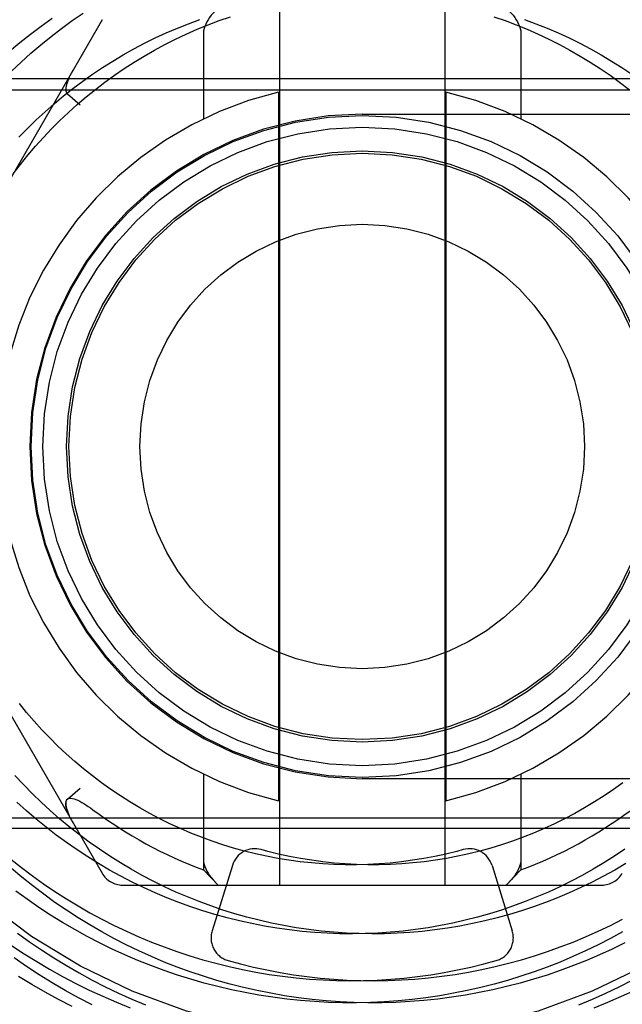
# Model space of a CAD drawing. Header units: inches. Extents: x 0 to 155, y 0 to 100.
# Tile 9 of 102: x 13.948 to 14.203, y 14.382 to 14.798. Entities that reach past the tile are written whole.
import ezdxf

# ---------------------------------------------------------------- set-up
doc = ezdxf.new("R2010")
doc.units = ezdxf.units.IN
doc.header["$LTSCALE"] = 8.5
doc.header["$MEASUREMENT"] = 0
doc.linetypes.add('HIDDEN', pattern=[0.2, 0.1, -0.1])
doc.layers.add('DEFAULT_2', color=8, linetype='HIDDEN')

msp = doc.modelspace()

# ---------------------------------------------------------------- linework, layer by layer
at = {"layer": 'DEFAULT_2', "color": 8, "linetype": 'HIDDEN'}
for p, q in [((14.0578341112, 14.802969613), (14.0578341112, 14.431969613)), ((14.1278341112, 14.802969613), (14.1278341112, 14.431969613)), ((13.9828488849, 14.797969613), (13.8815239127, 14.622469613)), ((14.0257334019, 14.7923901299), (14.0257334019, 14.7560823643)), ((14.1599348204, 14.7923901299), (14.1599348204, 14.7560823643)), ((14.7490841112, 14.772969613), (13.4365841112, 14.772969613)), ((13.4365841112, 14.768369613), (14.7490841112, 14.768369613)), ((13.9681699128, 14.7666121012), (13.9736317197, 14.7620050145)), ((14.0575041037, 14.7673622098), (14.0575041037, 14.4675770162)), ((14.1281641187, 14.7673622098), (14.1281641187, 14.4675770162)), ((14.0928341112, 14.757969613), (14.7278341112, 14.757969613)), ((13.8815239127, 14.612469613), (13.9828488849, 14.436969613)), ((14.0257334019, 14.4788568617), (14.0257334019, 14.4383579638)), ((14.7278341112, 14.476969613), (14.0928341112, 14.476969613)), ((14.1599348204, 14.4788568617), (14.1599348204, 14.4383579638)), ((13.9681699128, 14.4683271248), (13.9736317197, 14.4729342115)), ((13.9682995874, 14.4628701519), (13.968635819, 14.4620275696)), ((13.4365841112, 14.460469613), (14.7490841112, 14.460469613)), ((13.9686184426, 14.4620688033), (13.9690013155, 14.4612039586)), ((13.968985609, 14.4612377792), (13.9694152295, 14.4603492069)), ((13.969401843, 14.4603758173), (13.9698757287, 14.4594679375)), ((13.9698677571, 14.4594826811), (13.97038421, 14.4585590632)), ((14.7490841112, 14.455869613), (13.4365841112, 14.455869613)), ((14.0257334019, 14.4383579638), (14.0319160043, 14.431969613)), ((14.0379434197, 14.4402935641), (14.0293622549, 14.4125952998)), ((14.1477248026, 14.4402935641), (14.1563059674, 14.4125952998)), ((14.1599348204, 14.4383579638), (14.153752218, 14.431969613)), ((13.9915091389, 14.431969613), (14.1941590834, 14.431969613))]:
    msp.add_line(p, q, dxfattribs=at)
for points in [[(13.9446133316, 14.7762030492), (13.9486464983, 14.7800343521), (13.9527781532, 14.7837626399), (13.9570056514, 14.7873853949), (13.9613262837, 14.7909001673), (13.9657372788, 14.7943045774), (13.9702358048, 14.797596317), (13.9748189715, 14.8007731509)], [(14.0306262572, 14.8016293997), (14.0297960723, 14.8007257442), (14.0290319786, 14.799816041), (14.0283363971, 14.7989007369), (14.0277107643, 14.797978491), (14.0271532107, 14.7970472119), (14.0266744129, 14.7961095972), (14.0262791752, 14.7951631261), (14.0259824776, 14.7942213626), (14.0258022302, 14.7932986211), (14.0257334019, 14.7923901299)], [(14.1550419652, 14.8016293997), (14.15587215, 14.8007257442), (14.1566362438, 14.799816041), (14.1573318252, 14.7989007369), (14.1579574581, 14.797978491), (14.1585150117, 14.7970472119), (14.1589938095, 14.7961095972), (14.1593890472, 14.7951631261), (14.1596857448, 14.7942213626), (14.1598659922, 14.7932986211), (14.1599348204, 14.7923901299)], [(13.9437482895, 14.7847125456), (13.9481213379, 14.7883559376), (13.9525838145, 14.7918856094), (13.9571327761, 14.7952993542), (13.9617652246, 14.7985950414)], [(13.9453103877, 14.7328284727), (13.9483318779, 14.7367853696), (13.9514590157, 14.7406624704), (13.9546896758, 14.744456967), (13.9580216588, 14.7481661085), (13.9614526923, 14.751787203), (13.964980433, 14.7553176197), (13.9686024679, 14.7587547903), (13.9723163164, 14.7620962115), (13.9761194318, 14.7653394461), (13.9800092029, 14.7684821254), (13.9839829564, 14.77152195), (13.9880379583, 14.7744566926), (13.9921714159, 14.7772841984), (13.9963804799, 14.7800023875), (14.0006622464, 14.7826092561), (14.0050137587, 14.7851028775), (14.0094320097, 14.7874814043), (14.0139139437, 14.7897430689), (14.0184564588, 14.7918861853), (14.0230564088, 14.7939091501), (14.027710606, 14.7958104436), (14.0324158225, 14.7975886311), (14.0371687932, 14.7992423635)], [(13.9477179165, 14.7482824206), (13.9512956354, 14.7519681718), (13.9549673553, 14.7555568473), (13.9587304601, 14.7590460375), (13.9625822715, 14.762433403), (13.9665200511, 14.7657166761), (13.9705410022, 14.7688936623), (13.9746422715, 14.7719622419), (13.9788209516, 14.7749203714), (13.9830740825, 14.7777660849), (13.987398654, 14.7804974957), (13.9917916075, 14.783112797), (13.9962498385, 14.7856102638), (14.0007701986, 14.7879882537), (14.0053494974, 14.7902452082), (14.0099845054, 14.7923796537), (14.0146719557, 14.7943902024), (14.0194085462, 14.7962755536), (14.0241909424, 14.7980344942)], [(14.1484994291, 14.7992423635), (14.1532523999, 14.7975886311), (14.1579576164, 14.7958104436), (14.1626118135, 14.7939091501), (14.1672117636, 14.7918861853), (14.1717542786, 14.7897430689), (14.1762362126, 14.7874814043), (14.1806544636, 14.7851028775), (14.185005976, 14.7826092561), (14.1892877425, 14.7800023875), (14.1934968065, 14.7772841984), (14.1976302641, 14.7744566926), (14.2016852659, 14.77152195), (14.2056590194, 14.7684821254)], [(14.16147728, 14.7980344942), (14.1662596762, 14.7962755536), (14.1709962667, 14.7943902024), (14.1756837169, 14.7923796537), (14.1803187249, 14.7902452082), (14.1848980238, 14.7879882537), (14.1894183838, 14.7856102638), (14.1938766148, 14.783112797), (14.1982695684, 14.7804974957), (14.2025941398, 14.7777660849), (14.2068472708, 14.7749203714)], [(13.97038421, 14.7763801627), (13.9698677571, 14.7754565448), (13.969401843, 14.7745634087), (13.968985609, 14.7737014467), (13.9686184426, 14.7728704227), (13.9682995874, 14.772069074), (13.968030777, 14.7712999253), (13.9678133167, 14.7705660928), (13.9676494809, 14.7698635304), (13.9675404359, 14.7691823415), (13.9674982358, 14.7685389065), (13.9675332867, 14.767938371), (13.9676530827, 14.7674037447), (13.9678664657, 14.7669648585), (13.9681699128, 14.7666121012)], [(14.1354903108, 14.4469677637), (14.1327830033, 14.4462371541), (14.1281724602, 14.4450985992), (14.1235303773, 14.444084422), (14.1188601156, 14.4431954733), (14.1141650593, 14.4424325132), (14.1094486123, 14.44179621), (14.1047141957, 14.4412871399), (14.0999652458, 14.4409057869), (14.0952052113, 14.4406525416), (14.0904375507, 14.4405277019), (14.0856657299, 14.4405314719), (14.0808932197, 14.4406639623), (14.076123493, 14.4409251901), (14.0713600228, 14.4413150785), (14.0666062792, 14.4418334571), (14.0618657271, 14.4424800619), (14.0571418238, 14.4432545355), (14.0524380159, 14.4441564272), (14.0477577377, 14.4451851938), (14.0431044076, 14.4463401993), (14.0384814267, 14.447620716), (14.0338921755, 14.4490259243), (14.0293400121, 14.4505549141), (14.0248282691, 14.4522066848), (14.0203602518, 14.4539801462), (14.0159392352, 14.4558741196), (14.0115684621, 14.457887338), (14.0072511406, 14.4600184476), (14.0029904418, 14.4622660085), (13.9987894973, 14.4646284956), (13.9946513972, 14.4671043), (13.9905791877, 14.4696917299), (13.9865758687, 14.4723890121), (13.9826443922, 14.4751942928), (13.9787876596, 14.4781056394), (13.9750085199, 14.4811210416), (13.9713097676, 14.4842384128), (13.9676941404, 14.4874555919), (13.9641643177, 14.4907703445), (13.9607229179, 14.4941803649), (13.9573724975, 14.4976832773), (13.9541155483, 14.5012766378), (13.9509544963, 14.5049579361), (13.9478916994, 14.5087245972)], [(14.2043118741, 14.4410463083), (14.199650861, 14.438325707), (14.1949230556, 14.4357277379), (14.1901316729, 14.4332540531), (14.1852799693, 14.4309062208), (14.1803712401, 14.4286857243), (14.1754088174, 14.4265939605), (14.1703960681, 14.4246322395), (14.1653363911, 14.4228017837), (14.1602332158, 14.4211037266), (14.1550899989, 14.4195391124), (14.1499102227, 14.4181088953), (14.1446973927, 14.4168139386), (14.139455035, 14.4156550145), (14.1341866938, 14.4146328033), (14.1288959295, 14.4137478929), (14.1235863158, 14.4130007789), (14.1182614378, 14.4123918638), (14.1129248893, 14.4119214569), (14.1075802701, 14.4115897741), (14.1022311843, 14.4113969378), (14.0968812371, 14.4113429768), (14.0915340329, 14.4114278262), (14.0861931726, 14.4116513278), (14.0808622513, 14.4120132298), (14.0755448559, 14.4125131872), (14.0702445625, 14.4131507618), (14.0649649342, 14.4139254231), (14.0597095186, 14.414836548), (14.0544818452, 14.4158834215), (14.0492854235, 14.4170652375), (14.0441237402, 14.4183810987), (14.0390002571, 14.4198300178), (14.0339184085, 14.4214109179), (14.0288815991, 14.4231226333), (14.0238932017, 14.4249639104), (14.0189565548, 14.4269334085), (14.0140749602, 14.4290297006), (14.0092516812, 14.4312512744), (14.0044899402, 14.4335965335), (13.9997929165, 14.4360637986), (13.9951637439, 14.4386513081), (13.9906055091, 14.4413572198), (13.9861212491, 14.4441796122), (13.9817139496, 14.4471164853), (13.9773865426, 14.4501657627), (13.9731419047, 14.4533252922), (13.9689828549, 14.4565928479), (13.9649121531, 14.4599661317), (13.9609324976, 14.4634427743), (13.9570465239, 14.4670203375), (13.9532568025, 14.4706963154), (13.9495658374, 14.4744681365), (13.9459760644, 14.478333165)], [(14.2030238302, 14.4751942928), (14.1990923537, 14.4723890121), (14.1950890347, 14.4696917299), (14.1910168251, 14.4671043), (14.186878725, 14.4646284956), (14.1826777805, 14.4622660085), (14.1784170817, 14.4600184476), (14.1740997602, 14.457887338), (14.1697289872, 14.4558741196), (14.1653079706, 14.4539801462), (14.1608399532, 14.4522066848), (14.1563282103, 14.4505549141), (14.1517760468, 14.4490259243), (14.1471867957, 14.447620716), (14.1425638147, 14.4463401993), (14.1379104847, 14.4451851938), (14.1332302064, 14.4441564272), (14.1285263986, 14.4432545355), (14.1238024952, 14.4424800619), (14.1190619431, 14.4418334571), (14.1143081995, 14.4413150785), (14.1095447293, 14.4409251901), (14.1047750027, 14.4406639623), (14.1000024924, 14.4405314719), (14.0952306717, 14.4405277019), (14.090463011, 14.4406525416), (14.0857029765, 14.4409057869), (14.0809540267, 14.4412871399), (14.0762196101, 14.44179621), (14.071503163, 14.4424325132), (14.0668081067, 14.4431954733), (14.0621378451, 14.444084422), (14.0574957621, 14.4450985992), (14.052885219, 14.4462371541), (14.0501779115, 14.4469677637)], [(14.1415444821, 14.4183810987), (14.1363827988, 14.4170652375), (14.1311863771, 14.4158834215), (14.1259587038, 14.414836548), (14.1207032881, 14.4139254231), (14.1154236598, 14.4131507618), (14.1101233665, 14.4125131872), (14.104805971, 14.4120132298), (14.0994750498, 14.4116513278), (14.0941341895, 14.4114278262), (14.0887869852, 14.4113429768), (14.0834370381, 14.4113969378), (14.0780879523, 14.4115897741), (14.0727433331, 14.4119214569), (14.0674067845, 14.4123918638), (14.0620819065, 14.4130007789), (14.0567722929, 14.4137478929), (14.0514815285, 14.4146328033), (14.0462131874, 14.4156550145), (14.0409708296, 14.4168139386), (14.0357579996, 14.4181088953), (14.0305782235, 14.4195391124), (14.0254350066, 14.4211037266), (14.0203318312, 14.4228017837), (14.0152721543, 14.4246322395), (14.0102594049, 14.4265939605), (14.0052969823, 14.4286857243), (14.000388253, 14.4309062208), (13.9955365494, 14.4332540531), (13.9907451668, 14.4357277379), (13.9860173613, 14.438325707), (13.9813563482, 14.4410463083), (13.9767652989, 14.4438878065), (13.9722473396, 14.4468483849), (13.9678055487, 14.4499261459), (13.9634429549, 14.4531191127), (13.9591625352, 14.4564252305), (13.9549672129, 14.459842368), (13.9508598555, 14.4633683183), (13.9468432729, 14.4670008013)], [(13.9681699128, 14.4683271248), (13.9678664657, 14.4679743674), (13.9676530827, 14.4675354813), (13.9675332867, 14.4670008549), (13.9674982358, 14.4664003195), (13.9675404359, 14.4657568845), (13.9676494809, 14.4650756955), (13.9678133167, 14.4643731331), (13.968030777, 14.4636393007), (13.9683201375, 14.4628155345)], [(13.968053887, 14.4635684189), (13.967837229, 14.4642853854), (13.9676717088, 14.4649671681), (13.9675578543, 14.4656157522), (13.9675027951, 14.4662288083), (13.9675108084, 14.4668118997), (13.9675977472, 14.467347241), (13.9677790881, 14.4678288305), (13.9680639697, 14.4682290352), (13.968467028, 14.4685171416), (13.9689767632, 14.468690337), (13.969590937, 14.4687260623), (13.9702832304, 14.4686452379), (13.9710288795, 14.4684530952), (13.9718143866, 14.4681703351), (13.9726181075, 14.4678182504), (13.9734427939, 14.4674020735), (13.9742836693, 14.4669357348), (13.9751464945, 14.466417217), (13.9760365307, 14.4658494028), (13.9769531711, 14.4652330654), (13.9778985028, 14.4645706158), (13.9788704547, 14.4638604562)], [(14.2039542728, 14.4471164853), (14.1995469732, 14.4441796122), (14.1950627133, 14.4413572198), (14.1905044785, 14.4386513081), (14.1858753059, 14.4360637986), (14.1811782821, 14.4335965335), (14.1764165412, 14.4312512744), (14.1715932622, 14.4290297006), (14.1667116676, 14.4269334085), (14.1617750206, 14.4249639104), (14.1567866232, 14.4231226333), (14.1517498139, 14.4214109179), (14.1466679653, 14.4198300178), (14.1415444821, 14.4183810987)], [(13.944280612, 14.4429675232), (13.948805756, 14.4393650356), (13.9534186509, 14.4358792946), (13.958116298, 14.4325124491), (13.962895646, 14.4292665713), (13.9677535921, 14.4261436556), (13.9726869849, 14.4231456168), (13.9776926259, 14.4202742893), (13.9827672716, 14.4175314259), (13.9879076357, 14.4149186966), (13.9931103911, 14.4124376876), (13.998372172, 14.4100899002), (14.0036895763, 14.4078767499), (14.0090591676, 14.4057995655), (14.0144774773, 14.4038595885), (14.0199410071, 14.4020579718), (14.0254462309, 14.4003957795), (14.0309895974, 14.3988739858), (14.0365675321, 14.3974934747), (14.0421764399, 14.3962550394), (14.047812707, 14.3951593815), (14.0534727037, 14.394207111), (14.0591527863, 14.3933987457), (14.0648492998, 14.3927347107), (14.0705585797, 14.3922153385), (14.0762769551, 14.3918408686), (14.0820007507, 14.3916114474), (14.0877262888, 14.391527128), (14.0934498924, 14.3915878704), (14.0991678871, 14.3917935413), (14.1048766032, 14.3921439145), (14.1105723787, 14.3926386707), (14.1162515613, 14.3932773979), (14.1219105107, 14.3940595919), (14.1275456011, 14.394984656), (14.1331532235, 14.3960519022), (14.1387297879, 14.3972605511), (14.144271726, 14.3986097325), (14.1494738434, 14.4000129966)], [(14.0257334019, 14.442549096), (14.0258022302, 14.4416406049), (14.0259824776, 14.4407178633), (14.0262791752, 14.4397760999), (14.0266744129, 14.4388296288), (14.0271532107, 14.4378920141), (14.0277107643, 14.4369607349), (14.0283363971, 14.436038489), (14.0290319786, 14.435123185), (14.0297960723, 14.4342134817), (14.0306262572, 14.4333098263)], [(14.1599348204, 14.442549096), (14.1598659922, 14.4416406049), (14.1596857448, 14.4407178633), (14.1593890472, 14.4397760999), (14.1589938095, 14.4388296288), (14.1585150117, 14.4378920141), (14.1579574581, 14.4369607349), (14.1573318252, 14.436038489), (14.1566362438, 14.435123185), (14.15587215, 14.4342134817), (14.1550419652, 14.4333098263)], [(14.2038998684, 14.407522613), (14.1985570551, 14.4049119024), (14.193152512, 14.4024367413), (14.1876896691, 14.4000986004), (14.1821719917, 14.3978988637), (14.1766029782, 14.3958388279), (14.170986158, 14.3939197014), (14.1653250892, 14.3921426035), (14.1596233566, 14.3905085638), (14.1538845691, 14.3890185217), (14.1481123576, 14.3876733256), (14.1423103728, 14.3864737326), (14.1364822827, 14.3854204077), (14.1306317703, 14.3845139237), (14.1247625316, 14.3837547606), (14.1188782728, 14.3831433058), (14.1129827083, 14.3826798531), (14.1070795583, 14.3823646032), (14.1011725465, 14.3821976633), (14.0952653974, 14.382179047), (14.0893618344, 14.3823086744), (14.0834655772, 14.3825863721), (14.0775803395, 14.3830118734), (14.0717098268, 14.3835848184), (14.0658577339, 14.3843047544), (14.0600277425, 14.3851711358), (14.054223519, 14.3861833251), (14.0484487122, 14.3873405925), (14.0427069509, 14.3886421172), (14.0370018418, 14.3900869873), (14.0313369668, 14.3916742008), (14.0257158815, 14.393402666), (14.020142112, 14.3952712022), (14.0146191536, 14.3972785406), (14.0091504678, 14.3994233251), (14.0037394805, 14.401704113), (13.9983895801, 14.4041193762), (13.9931041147, 14.4066675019), (13.9878863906, 14.4093467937), (13.9827396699, 14.4121554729), (13.9776671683, 14.4150916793), (13.9726720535, 14.4181534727), (13.9677574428, 14.4213388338), (13.9629264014, 14.424645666), (13.9581819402, 14.4280717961), (13.9535270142, 14.4316149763), (13.9489645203, 14.435272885), (13.9444972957, 14.4390431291)], [(14.1486663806, 14.3900869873), (14.1429612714, 14.3886421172), (14.1372195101, 14.3873405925), (14.1314447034, 14.3861833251), (14.1256404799, 14.3851711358), (14.1198104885, 14.3843047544), (14.1139583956, 14.3835848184), (14.1080878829, 14.3830118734), (14.1022026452, 14.3825863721), (14.096306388, 14.3823086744), (14.090402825, 14.382179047), (14.0844956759, 14.3821976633), (14.078588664, 14.3823646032), (14.0726855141, 14.3826798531), (14.0667899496, 14.3831433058), (14.0609056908, 14.3837547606), (14.055036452, 14.3845139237), (14.0491859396, 14.3854204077), (14.0433578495, 14.3864737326), (14.0375558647, 14.3876733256), (14.0317836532, 14.3890185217), (14.0260448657, 14.3905085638), (14.0203431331, 14.3921426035), (14.0146820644, 14.3939197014), (14.0090652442, 14.3958388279), (14.0034962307, 14.3978988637), (13.9979785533, 14.4000986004), (13.9925157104, 14.4024367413), (13.9871111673, 14.4049119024), (13.9817683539, 14.407522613), (13.9764906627, 14.4102673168), (13.9712814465, 14.4131443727), (13.9661440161, 14.4161520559), (13.9610816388, 14.4192885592), (13.9560975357, 14.4225519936), (13.9511948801, 14.42594039), (13.9463767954, 14.4294517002)], [(14.0361943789, 14.4000129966), (14.0413964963, 14.3986097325), (14.0469384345, 14.3972605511), (14.0525149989, 14.3960519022), (14.0581226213, 14.394984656), (14.0637577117, 14.3940595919), (14.0694166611, 14.3932773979), (14.0750958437, 14.3926386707), (14.0807916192, 14.3921439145), (14.0865003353, 14.3917935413), (14.0922183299, 14.3915878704), (14.0979419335, 14.391527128), (14.1036674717, 14.3916114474), (14.1093912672, 14.3918408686), (14.1151096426, 14.3922153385), (14.1208189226, 14.3927347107), (14.126515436, 14.3933987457), (14.1321955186, 14.394207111), (14.1378555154, 14.3951593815), (14.1434917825, 14.3962550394), (14.1491006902, 14.3974934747), (14.154678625, 14.3988739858), (14.1602219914, 14.4003957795), (14.1657272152, 14.4020579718), (14.171190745, 14.4038595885), (14.1766090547, 14.4057995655), (14.181978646, 14.4078767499), (14.1872960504, 14.4100899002), (14.1925578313, 14.4124376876), (14.1977605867, 14.4149186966), (14.2029009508, 14.4175314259)], [(13.9470656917, 14.4116465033), (13.9521171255, 14.4080226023), (13.9572580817, 14.4045231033), (13.9624854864, 14.4011502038), (13.9677962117, 14.3979060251), (13.9731870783, 14.394792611), (13.9786548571, 14.3918119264), (13.9841962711, 14.3889658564), (13.9898079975, 14.3862562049), (13.9954866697, 14.3836846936), (14.0012288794, 14.3812529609)], [(14.2029285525, 14.4121554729), (14.1977818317, 14.4093467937), (14.1925641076, 14.4066675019), (14.1872786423, 14.4041193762), (14.1819287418, 14.401704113), (14.1765177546, 14.3994233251), (14.1710490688, 14.3972785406), (14.1655261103, 14.3952712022), (14.1599523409, 14.393402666), (14.1543312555, 14.3916742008), (14.1486663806, 14.3900869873)], [(13.9445739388, 14.4064216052), (13.9498528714, 14.4029468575), (13.9552136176, 14.3996036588), (13.96065291, 14.3963939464), (13.9661674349, 14.3933195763), (13.9717538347, 14.3903823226), (13.9774087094, 14.3875838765), (13.9831286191, 14.3849258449), (13.9889100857, 14.3824097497), (13.9947495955, 14.3800370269)], [(13.9786064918, 14.3813004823), (13.9729127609, 14.384267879), (13.9672952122, 14.3873727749), (13.9617571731, 14.3906132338), (13.9563019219, 14.3939872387), (13.9509326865, 14.3974926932), (13.9456526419, 14.4011274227)], [(13.9702563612, 14.3806601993), (13.9644668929, 14.3836187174), (13.9587494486, 14.3867184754), (13.9531074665, 14.3899577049), (13.947544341, 14.3933345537)], [(14.184439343, 14.3812529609), (14.1901815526, 14.3836846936), (14.1958602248, 14.3862562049), (14.2014719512, 14.3889658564), (14.2070133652, 14.3918119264)], [(14.1909186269, 14.3800370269), (14.1967581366, 14.3824097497), (14.2025396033, 14.3849258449), (14.208259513, 14.3875838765)]]:
    msp.add_lwpolyline(points, dxfattribs=at)
for radius in [0.53, 0.25, 0.14, 0.1350000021, 0.125, 0.124, 0.093999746]:
    msp.add_circle((14.0928341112, 14.617469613), radius, dxfattribs=at)
for centre, radius, start, end in [((14.0928341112, 14.617469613), 0.985, 23.324555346, 336.675444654), ((14.0928341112, 14.617469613), 0.154, 103.2626700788, 256.7373299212), ((14.0928341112, 14.617469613), 0.154, 283.2626700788, 76.7373299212), ((14.0928341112, 14.617469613), 0.1405, 90, 270), ((14.0928341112, 14.617469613), 0.1912681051, 233.4280341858, 249.4625114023), ((14.0928341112, 14.617469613), 0.1912681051, 290.5374885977, 306.5719658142), ((14.0474955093, 14.4373342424), 0.01, 74.44042446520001, 162.7865574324), ((14.138172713, 14.4373342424), 0.01, 17.2134425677, 105.5595755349), ((13.9915091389, 14.441969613), 0.01, 210, 270), ((14.1941590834, 14.441969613), 0.01, 270, 329.9999999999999), ((14.038914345, 14.4096359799), 0.01, 162.7865676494, 254.2168904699), ((14.1467538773, 14.4096359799), 0.01, 285.7831095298, 17.2134323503)]:
    msp.add_arc(centre, radius, start, end, dxfattribs=at)

doc.saveas('drawing.dxf')
